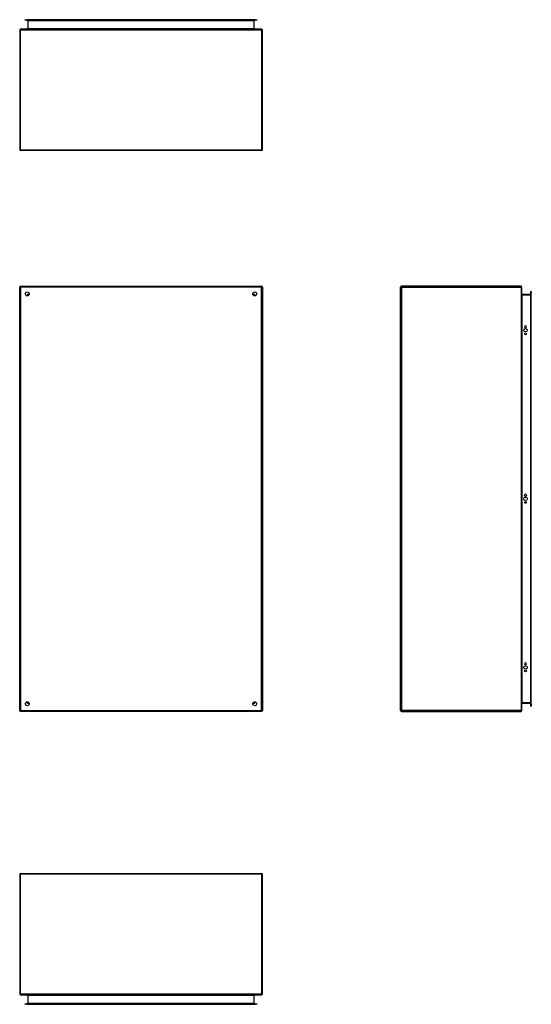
# Model space of a CAD drawing. Header units: inches. Extents: x 18 to 168, y 13 to 111.
# Tile 1 of 89: x 18 to 68, y 13 to 111. Entities that reach past the tile are written whole.
import ezdxf

# ---------------------------------------------------------------- set-up
doc = ezdxf.new("R2010")
doc.units = ezdxf.units.IN
doc.header["$MEASUREMENT"] = 0
doc.layers.add('Visible Edges(ANSI)', color=7, linetype='Continuous', lineweight=25)
doc.layers.add('Visible Tangent Edges(ANSI)', color=7, linetype='Continuous', lineweight=25)

msp = doc.modelspace()

# ---------------------------------------------------------------- linework, layer by layer
at = {"layer": 'Visible Edges(ANSI)'}
for p, q in [((18.061, 110.582), (18.258, 110.582)), ((18.061, 110.582), (18.061, 110.529)), ((18.258, 110.529), (18.061, 110.529)), ((40.84, 110.582), (18.258, 110.582)), ((18.258, 110.529), (40.84, 110.529)), ((18.362, 110.498), (18.362, 109.682)), ((40.736, 109.682), (40.736, 110.498)), ((40.84, 110.582), (41.037, 110.582)), ((41.037, 110.529), (40.84, 110.529)), ((41.037, 110.529), (41.037, 110.582)), ((17.549, 109.567), (17.549, 97.735)), ((41.465, 109.651), (17.633, 109.651)), ((41.549, 97.735), (41.549, 109.567)), ((41.465, 97.651), (17.633, 97.651)), ((17.549, 42.324), (17.549, 84.156)), ((17.633, 84.24), (41.465, 84.24)), ((41.549, 84.156), (41.549, 42.324)), ((55.211, 42.324), (55.211, 84.156)), ((67.127, 84.24), (55.295, 84.24)), ((67.211, 42.324), (67.211, 84.156)), ((68.089, 83.531), (68.089, 83.728)), ((68.142, 83.728), (68.089, 83.728)), ((68.142, 83.728), (68.142, 83.531)), ((18.415, 83.343), (18.415, 83.333)), ((18.456, 83.374), (18.446, 83.374)), ((40.652, 83.374), (40.642, 83.374)), ((40.683, 83.343), (40.683, 83.333)), ((68.058, 83.427), (67.242, 83.427)), ((68.089, 83.531), (68.089, 42.948)), ((68.142, 42.948), (68.142, 83.531)), ((67.473, 80.235), (67.473, 80.248)), ((67.66, 80.248), (67.66, 80.235)), ((67.473, 63.583), (67.473, 63.596)), ((67.66, 63.596), (67.66, 63.583)), ((67.473, 46.932), (67.473, 46.945)), ((67.66, 46.945), (67.66, 46.932)), ((18.415, 43.146), (18.415, 43.137)), ((18.446, 43.106), (18.456, 43.106)), ((40.642, 43.106), (40.652, 43.106)), ((40.683, 43.146), (40.683, 43.137)), ((67.242, 43.053), (68.058, 43.053)), ((68.089, 42.751), (68.089, 42.948)), ((68.142, 42.948), (68.142, 42.751)), ((41.465, 42.24), (17.633, 42.24)), ((55.295, 42.24), (67.127, 42.24)), ((68.089, 42.751), (68.142, 42.751)), ((17.549, 26.144), (17.549, 14.312)), ((17.633, 26.228), (41.465, 26.228)), ((41.549, 14.312), (41.549, 26.144)), ((17.633, 14.228), (41.465, 14.228)), ((18.362, 14.197), (18.362, 13.381)), ((40.736, 13.381), (40.736, 14.197)), ((18.061, 13.35), (18.258, 13.35)), ((18.061, 13.35), (18.061, 13.297)), ((18.258, 13.297), (18.061, 13.297)), ((40.84, 13.35), (18.258, 13.35)), ((18.258, 13.297), (40.84, 13.297)), ((40.84, 13.35), (41.037, 13.35)), ((41.037, 13.297), (40.84, 13.297)), ((41.037, 13.297), (41.037, 13.35))]:
    msp.add_line(p, q, dxfattribs=at)
for centre, radius in [((18.299, 83.49), 0.195), ((40.799, 83.49), 0.195), ((67.567, 79.891), 0.165), ((67.567, 79.541), 0.0935), ((67.567, 63.24), 0.165), ((67.567, 62.89), 0.0935), ((67.567, 46.588), 0.165), ((67.567, 46.238), 0.0935), ((18.299, 42.99), 0.195), ((40.799, 42.99), 0.195)]:
    msp.add_circle(centre, radius, dxfattribs=at)
for centre, radius, start, end in [((18.331, 110.498), 0.031, 0, 90), ((40.767, 110.498), 0.031, 90, 180), ((17.633, 109.567), 0.084, 90, 180), ((18.331, 109.682), 0.031, 270, 0), ((40.767, 109.682), 0.031, 180, 270), ((41.465, 109.567), 0.084, 0, 90), ((17.633, 97.735), 0.084, 180, 270), ((41.465, 97.735), 0.084, 270, 0), ((17.633, 84.156), 0.084, 90, 180), ((41.465, 84.156), 0.084, 0, 90), ((55.295, 84.156), 0.084, 90, 180), ((67.127, 84.156), 0.084, 0, 90), ((18.446, 83.343), 0.031, 90, 180), ((40.652, 83.343), 0.031, 0, 90), ((67.242, 83.458), 0.031, 180, 270), ((68.058, 83.458), 0.031, 270, 0), ((67.567, 80.248), 0.0935, 0, 180), ((67.567, 80.235), 0.0935, 180, 0), ((67.567, 63.596), 0.0935, 0, 180), ((67.567, 63.583), 0.0935, 180, 0), ((67.567, 46.945), 0.0935, 0, 180), ((67.567, 46.932), 0.0935, 180, 0), ((18.446, 43.137), 0.031, 180, 270), ((40.652, 43.137), 0.031, 270, 0), ((67.242, 43.022), 0.031, 90, 180), ((68.058, 43.022), 0.031, 0, 90), ((17.633, 42.324), 0.084, 180, 270), ((41.465, 42.324), 0.084, 270, 0), ((55.295, 42.324), 0.084, 180, 270), ((67.127, 42.324), 0.084, 270, 0), ((17.633, 26.144), 0.084, 90, 180), ((41.465, 26.144), 0.084, 0, 90), ((17.633, 14.312), 0.084, 180, 270), ((18.331, 14.197), 0.031, 0, 90), ((40.767, 14.197), 0.031, 90, 180), ((41.465, 14.312), 0.084, 270, 0), ((18.331, 13.381), 0.031, 270, 0), ((40.767, 13.381), 0.031, 180, 270)]:
    msp.add_arc(centre, radius, start, end, dxfattribs=at)
at = {"layer": 'Visible Tangent Edges(ANSI)'}
for p, q in [((18.258, 110.529), (18.258, 110.582)), ((18.393, 110.498), (18.362, 110.498)), ((18.393, 110.529), (18.393, 110.498)), ((18.393, 109.682), (18.393, 110.498)), ((18.393, 110.498), (40.705, 110.498)), ((40.705, 110.498), (40.705, 110.529)), ((40.705, 110.498), (40.705, 109.682)), ((40.736, 110.498), (40.705, 110.498)), ((40.84, 110.582), (40.84, 110.529)), ((17.549, 109.567), (17.633, 109.567)), ((17.633, 109.651), (17.633, 109.567)), ((17.633, 109.567), (41.465, 109.567)), ((17.633, 97.735), (17.633, 109.567)), ((18.393, 109.682), (18.362, 109.682)), ((40.705, 109.682), (18.393, 109.682)), ((40.705, 109.682), (40.736, 109.682)), ((41.465, 109.567), (41.465, 109.651)), ((41.465, 109.567), (41.549, 109.567)), ((41.465, 109.567), (41.465, 97.735)), ((17.549, 97.735), (17.633, 97.735)), ((17.633, 97.735), (17.633, 97.651)), ((17.633, 97.735), (41.465, 97.735)), ((41.465, 97.735), (41.465, 97.651)), ((41.465, 97.735), (41.549, 97.735)), ((17.549, 84.156), (17.633, 84.156)), ((17.633, 84.24), (17.633, 84.156)), ((41.465, 84.156), (17.633, 84.156)), ((17.633, 84.156), (17.633, 42.324)), ((41.465, 84.24), (41.465, 84.156)), ((41.549, 84.156), (41.465, 84.156)), ((41.465, 42.324), (41.465, 84.156)), ((55.295, 84.156), (55.211, 84.156)), ((55.295, 84.24), (55.295, 84.156)), ((55.295, 84.156), (67.127, 84.156)), ((55.295, 84.156), (55.295, 42.324)), ((67.127, 84.24), (67.127, 84.156)), ((67.127, 84.156), (67.127, 42.324)), ((67.211, 84.156), (67.127, 84.156)), ((18.331, 83.458), (18.446, 83.374)), ((18.415, 83.343), (18.331, 83.458)), ((18.331, 83.458), (18.491, 83.458)), ((18.331, 83.297), (18.331, 83.458)), ((40.607, 83.458), (40.767, 83.458)), ((40.652, 83.374), (40.767, 83.458)), ((40.767, 83.458), (40.683, 83.343)), ((40.767, 83.458), (40.767, 83.297)), ((67.242, 83.427), (67.242, 83.396)), ((67.242, 83.396), (68.058, 83.396)), ((67.242, 43.084), (67.242, 83.396)), ((68.058, 83.396), (68.058, 83.427)), ((68.089, 83.396), (68.058, 83.396)), ((68.058, 83.396), (68.058, 43.084)), ((68.089, 83.531), (68.142, 83.531)), ((18.331, 43.022), (18.331, 43.182)), ((18.331, 43.022), (18.415, 43.137)), ((18.446, 43.106), (18.331, 43.022)), ((18.491, 43.022), (18.331, 43.022)), ((40.767, 43.022), (40.607, 43.022)), ((40.767, 43.022), (40.652, 43.106)), ((40.683, 43.137), (40.767, 43.022)), ((40.767, 43.182), (40.767, 43.022)), ((68.058, 43.084), (67.242, 43.084)), ((67.242, 43.053), (67.242, 43.084)), ((68.058, 43.084), (68.089, 43.084)), ((68.058, 43.053), (68.058, 43.084)), ((68.142, 42.948), (68.089, 42.948)), ((17.549, 42.324), (17.633, 42.324)), ((17.633, 42.24), (17.633, 42.324)), ((17.633, 42.324), (41.465, 42.324)), ((41.549, 42.324), (41.465, 42.324)), ((41.465, 42.24), (41.465, 42.324)), ((55.295, 42.324), (55.211, 42.324)), ((67.127, 42.324), (55.295, 42.324)), ((55.295, 42.324), (55.295, 42.24)), ((67.127, 42.324), (67.127, 42.24)), ((67.127, 42.324), (67.211, 42.324)), ((17.633, 26.144), (17.549, 26.144)), ((17.633, 26.144), (17.633, 26.228)), ((17.633, 14.312), (17.633, 26.144)), ((41.465, 26.144), (17.633, 26.144)), ((41.465, 26.144), (41.465, 26.228)), ((41.549, 26.144), (41.465, 26.144)), ((41.465, 26.144), (41.465, 14.312)), ((17.633, 14.312), (17.549, 14.312)), ((41.465, 14.312), (17.633, 14.312)), ((17.633, 14.312), (17.633, 14.228)), ((18.393, 14.197), (18.362, 14.197)), ((18.393, 13.381), (18.393, 14.197)), ((18.393, 14.197), (40.705, 14.197)), ((40.705, 14.197), (40.736, 14.197)), ((40.705, 14.197), (40.705, 13.381)), ((41.549, 14.312), (41.465, 14.312)), ((41.465, 14.228), (41.465, 14.312)), ((18.258, 13.297), (18.258, 13.35)), ((18.362, 13.381), (18.393, 13.381)), ((18.393, 13.381), (18.393, 13.35)), ((40.705, 13.381), (18.393, 13.381)), ((40.705, 13.381), (40.736, 13.381)), ((40.705, 13.35), (40.705, 13.381)), ((40.84, 13.35), (40.84, 13.297))]:
    msp.add_line(p, q, dxfattribs=at)
for centre, major_axis, start_param, end_param in [((18.331, 109.682), (0.062, 0), 4.712389, 6.283185), ((40.767, 109.682), (-0.062, 0), 0, 1.570796), ((67.242, 83.458), (0, -0.062), 4.712389, 6.283185), ((67.242, 43.022), (0, 0.062), 0, 1.570796), ((18.331, 14.197), (0.062, 0), 0, 1.570796), ((40.767, 14.197), (-0.062, 0), 4.712389, 6.283185)]:
    msp.add_ellipse(centre, major_axis=major_axis, ratio=0.5, start_param=start_param, end_param=end_param, dxfattribs=at)

doc.saveas('drawing.dxf')
